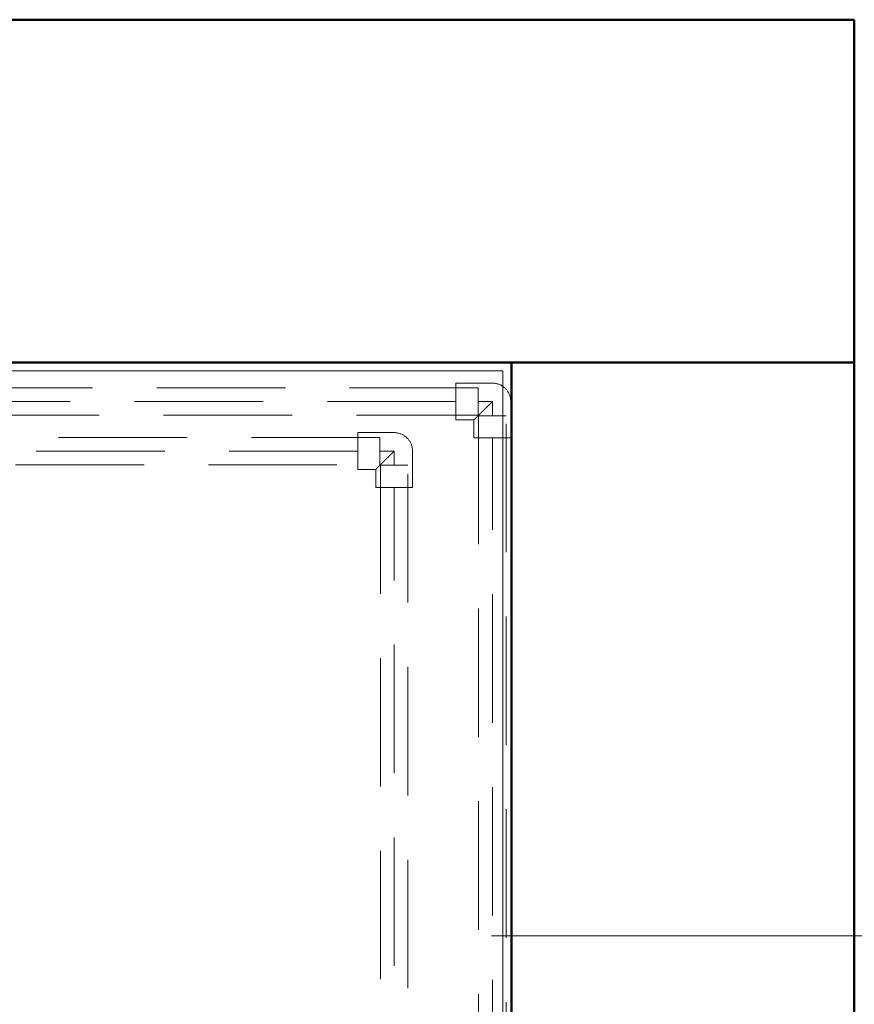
# Model space of a CAD drawing. Header units: millimetres. Extents: x 25873 to 52219, y 4748 to 39565.
# Tile 132 of 133: x 39730 to 40703, y 37838 to 38988. Entities that reach past the tile are written whole.
import ezdxf

# ---------------------------------------------------------------- set-up
doc = ezdxf.new("R2010")
doc.units = ezdxf.units.MM
doc.linetypes.add('ADSK_Скрыто', pattern=[300, 150, -150])
doc.linetypes.add('ADSK_Штриховая_ш3 п1_5', pattern=[225, 150, -75])
for name, color, linetype, lineweight in [('A-DETL-____-HDLN', 90, 'ADSK_Скрыто', 9), ('A-DETL-____-MBND', 5, 'ADSK_Штриховая_ш3 п1_5', 20), ('A-WALL-____-MCUT', 113, 'Continuous', 50), ('A-WALL-____-OTLN', 113, 'Continuous', 20), ('I-FURN-____-MCUT', 30, 'Continuous', 9), ('I-FURN-____-OTLN', 30, 'Continuous', 20), ('L-SITE-____-MCUT', 91, 'Continuous', 50), ('L-SITE-____-OTLN', 91, 'Continuous', 20), ('P-PIPE-____-IDEN', 2, 'Continuous', 20)]:
    doc.layers.add(name, color=color, linetype=linetype, lineweight=lineweight)

# ---------------------------------------------------------------- blocks, each defined once
blk = doc.blocks.new('Family - Site-608699-В_Этаж 01_Отопление')
at = {"layer": 'L-SITE-____-MCUT', "color": 253}
blk.add_line((27023.2, 38987.6), (40703.2, 38987.6), dxfattribs=at)
blk = doc.blocks.new('Прямая форма - V line-608908-В_Этаж 01_Отопление')
at = {"layer": 'A-WALL-____-MCUT', "color": 253}
for p, q in [((6840, 0), (0, 0)), ((0, 0), (0, -400)), ((0, -400), (6840, -400))]:
    blk.add_line(p, q, dxfattribs=at)
blk = doc.blocks.new('Прямая форма - SW - 003-608909-В_Этаж 01_Отопление')
blk.add_blockref('Прямая форма - V line-608908-В_Этаж 01_Отопление', (0, 0))
blk = doc.blocks.new('Прямая форма - V line-609324-В_Этаж 01_Отопление')
at = {"layer": 'A-WALL-____-MCUT', "color": 253}
for p, q in [((3619.9, 0), (0, 0)), ((0, 0), (0, -400)), ((0, -400), (3619.9, -400))]:
    blk.add_line(p, q, dxfattribs=at)
blk = doc.blocks.new('Прямая форма - SW - 003-609325-В_Этаж 01_Отопление')
blk.add_blockref('Прямая форма - V line-609324-В_Этаж 01_Отопление', (0, 0))
blk = doc.blocks.new('Прямая форма - V line-609776-В_Этаж 01_Отопление')
at = {"layer": 'I-FURN-____-MCUT', "color": 53}
for p, q in [((0, 0), (-4140, 0)), ((0, -3600), (0, 0)), ((-4140, -10), (-10, -10)), ((-10, -10), (-10, -3600))]:
    blk.add_line(p, q, dxfattribs=at)
blk = doc.blocks.new('Прямая форма - FU - 052-609777-В_Этаж 01_Отопление')
blk.add_blockref('Прямая форма - V line-609776-В_Этаж 01_Отопление', (0, 0))
blk = doc.blocks.new('V line_ifc_RVT-1-В_Этаж 01_Отопление')
at = {"layer": 'A-WALL-____-OTLN', "color": 9, "lineweight": 20}
for name, rotation in [('Прямая форма - SW - 003-608909-В_Этаж 01_Отопление', 180), ('Прямая форма - SW - 003-609325-В_Этаж 01_Отопление', 270)]:
    blk.add_blockref(name, (40703.2, 38587.6), dxfattribs=dict(at, rotation=rotation))
at = {"layer": 'I-FURN-____-OTLN', "color": 9, "lineweight": 20}
blk.add_blockref('Прямая форма - FU - 052-609777-В_Этаж 01_Отопление', (40303.2, 38587.6), dxfattribs=at)
at = {"layer": 'L-SITE-____-OTLN', "color": 9, "lineweight": 20}
blk.add_blockref('Family - Site-608699-В_Этаж 01_Отопление', (0, 0), dxfattribs=at)
blk = doc.blocks.new('ADSK_Полипропилен_Отвод - Универсальный-V50-В_Этаж 01_Отопление')
at = {"layer": 'A-DETL-____-MBND', "color": 10}
for p, q in [((0, 21.5), (-42.5, 21.5)), ((-42.5, 21.5), (-42.5, -21.5)), ((21.5, -42.5), (21.5, 0)), ((-42.5, -21.5), (-21.5, -21.5)), ((-21.5, -21.5), (-21.5, -42.5)), ((-21.5, -42.5), (21.5, -42.5))]:
    blk.add_line(p, q, dxfattribs=at)
at = {"layer": 'A-DETL-____-MBND', "color": 10, "flags": 128}
blk.add_lwpolyline([(21.5, 0), (21.5, 0.9), (21.4, 1.7), (21.3, 2.6), (21.2, 3.4), (21.1, 4.3), (20.9, 5.1), (20.7, 5.9), (20.4, 6.8), (20.1, 7.6), (19.8, 8.4), (19.5, 9.2), (19.1, 9.9), (18.7, 10.7), (18.2, 11.4), (17.7, 12.1), (17.2, 12.8), (16.7, 13.5), (16.2, 14.2), (15.6, 14.8), (15, 15.4), (14.4, 16), (13.7, 16.6), (13, 17.1), (12.3, 17.6), (11.6, 18.1), (10.9, 18.5), (10.1, 19), (9.4, 19.4), (8.6, 19.7), (7.8, 20), (7, 20.3), (6.2, 20.6), (5.3, 20.8), (4.5, 21), (3.7, 21.2), (2.8, 21.3), (1.9, 21.4), (1.1, 21.5), (0.2, 21.5), (0, 21.5)], dxfattribs=at)
at = {"layer": 'A-DETL-____-MBND', "color": 10}
blk.add_open_spline([(-21.5, -21.5), (-21.5, -21.5), (-21.4, -21.4), (-20.9, -20.9), (-20.3, -20.3), (-19.7, -19.7), (-19.2, -19.2), (-18.7, -18.7), (-18.1, -18.1), (-17.5, -17.5), (-16.8, -16.8), (-16.1, -16.1), (-15.4, -15.4), (-14.6, -14.6), (-13.9, -13.9), (-13.1, -13.1), (-12, -12), (-10.6, -10.6), (-8.9, -8.9), (-6.6, -6.6), (-3.6, -3.6), (-1.2, -1.2), (0, 0)], degree=3, knots=[0, 0, 0, 0, 0.0625, 0.125, 0.1875, 0.21875, 0.25, 0.28125, 0.3125, 0.34375, 0.375, 0.40625, 0.4375, 0.46875, 0.5, 0.53125, 0.5625, 0.625, 0.6875, 0.75, 0.875, 1, 1, 1, 1], dxfattribs=at)
blk = doc.blocks.new('ADSK_Полипропилен_Отвод - Универсальный-V51-В_Этаж 01_Отопление')
at = {"layer": 'A-DETL-____-MBND'}
for p, q in [((0, 21.5), (-42.5, 21.5)), ((-42.5, 21.5), (-42.5, -21.5)), ((21.5, -42.5), (21.5, 0)), ((-42.5, -21.5), (-21.5, -21.5)), ((-21.5, -21.5), (-21.5, -42.5)), ((-21.5, -42.5), (21.5, -42.5))]:
    blk.add_line(p, q, dxfattribs=at)
at = {"layer": 'A-DETL-____-MBND', "flags": 128}
blk.add_lwpolyline([(21.5, 0), (21.5, 0.9), (21.4, 1.7), (21.3, 2.6), (21.2, 3.4), (21.1, 4.3), (20.9, 5.1), (20.7, 5.9), (20.4, 6.8), (20.1, 7.6), (19.8, 8.4), (19.5, 9.2), (19.1, 9.9), (18.7, 10.7), (18.2, 11.4), (17.7, 12.1), (17.2, 12.8), (16.7, 13.5), (16.2, 14.2), (15.6, 14.8), (15, 15.4), (14.4, 16), (13.7, 16.6), (13, 17.1), (12.3, 17.6), (11.6, 18.1), (10.9, 18.5), (10.1, 19), (9.4, 19.4), (8.6, 19.7), (7.8, 20), (7, 20.3), (6.2, 20.6), (5.3, 20.8), (4.5, 21), (3.7, 21.2), (2.8, 21.3), (1.9, 21.4), (1.1, 21.5), (0.2, 21.5), (0, 21.5)], dxfattribs=at)
at = {"layer": 'A-DETL-____-MBND'}
blk.add_open_spline([(-21.5, -21.5), (-21.5, -21.5), (-21.4, -21.4), (-20.9, -20.9), (-20.3, -20.3), (-19.7, -19.7), (-19.2, -19.2), (-18.7, -18.7), (-18.1, -18.1), (-17.5, -17.5), (-16.8, -16.8), (-16.1, -16.1), (-15.4, -15.4), (-14.6, -14.6), (-13.9, -13.9), (-13.1, -13.1), (-12, -12), (-10.6, -10.6), (-8.9, -8.9), (-6.6, -6.6), (-3.6, -3.6), (-1.2, -1.2), (0, 0)], degree=3, knots=[0, 0, 0, 0, 0.0625, 0.125, 0.1875, 0.21875, 0.25, 0.28125, 0.3125, 0.34375, 0.375, 0.40625, 0.4375, 0.46875, 0.5, 0.53125, 0.5625, 0.625, 0.6875, 0.75, 0.875, 1, 1, 1, 1], dxfattribs=at)
blk = doc.blocks.new('ADSK_M_Трубы - Диаметр_8-160846-В_Этаж 01_Отопление')
at = {"layer": 'P-PIPE-____-IDEN'}
blk.add_line((0, 0), (8, 0), dxfattribs=at)

msp = doc.modelspace()

# ---------------------------------------------------------------- linework, layer by layer
at = {"layer": 'A-DETL-____-HDLN', "color": 170}
for p, q in [((40264.5, 38525.9), (40264.5, 38557.9)), ((40297, 38525.4), (40265, 38525.4))]:
    msp.add_line(p, q, dxfattribs=at)
at = {"layer": 'A-DETL-____-HDLN', "color": 1}
for p, q in [((40149.9, 38468.1), (40149.9, 38500.1)), ((40182.4, 38467.6), (40150.4, 38467.6))]:
    msp.add_line(p, q, dxfattribs=at)
at = {"layer": 'A-DETL-____-MBND'}
for p, q in [((40264.5, 38557.9), (39389.6, 38557.9)), ((40238.5, 38541.9), (34298.4, 38541.9)), ((40264.5, 38541.9), (40281, 38541.9)), ((40281, 38541.9), (40281, 38525.4)), ((34272.4, 38525.9), (40264.5, 38525.9)), ((40265, 38525.4), (40265, 37466)), ((40297, 37466), (40297, 38525.4)), ((40281, 37492), (40281, 38499.4))]:
    msp.add_line(p, q, dxfattribs=at)
at = {"layer": 'A-DETL-____-MBND', "color": 10}
for p, q in [((40149.9, 38500.1), (34324.7, 38500.1)), ((40123.9, 38484.1), (34350.7, 38484.1)), ((40149.9, 38484.1), (40166.4, 38484.1)), ((40166.4, 38484.1), (40166.4, 38467.6)), ((34324.7, 38468.1), (40149.9, 38468.1)), ((40150.4, 38467.6), (40150.4, 37407.2)), ((40182.4, 37407.2), (40182.4, 38467.6)), ((40166.4, 37433.2), (40166.4, 38441.6))]:
    msp.add_line(p, q, dxfattribs=at)
at = {"layer": 'P-PIPE-____-IDEN'}
msp.add_line((40279.9, 37918.4), (40700.7, 37918.4), dxfattribs=at)

# ---------------------------------------------------------------- block references
at = {"lineweight": 9}
msp.add_blockref('V line_ifc_RVT-1-В_Этаж 01_Отопление', (0, 0), dxfattribs=at)
at = {"layer": 'A-DETL-____-MBND'}
msp.add_blockref('ADSK_Полипропилен_Отвод - Универсальный-V51-В_Этаж 01_Отопление', (40281, 38541.9), dxfattribs=at)
at = {"layer": 'A-DETL-____-MBND', "color": 10}
msp.add_blockref('ADSK_Полипропилен_Отвод - Универсальный-V50-В_Этаж 01_Отопление', (40166.4, 38484.1), dxfattribs=at)
at = {"layer": 'P-PIPE-____-IDEN', "xscale": 49.99999999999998, "yscale": 49.99999999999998, "zscale": 49.99999999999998}
msp.add_blockref('ADSK_M_Трубы - Диаметр_8-160846-В_Этаж 01_Отопление', (40700.7, 37918.4), dxfattribs=at)

doc.saveas('drawing.dxf')
